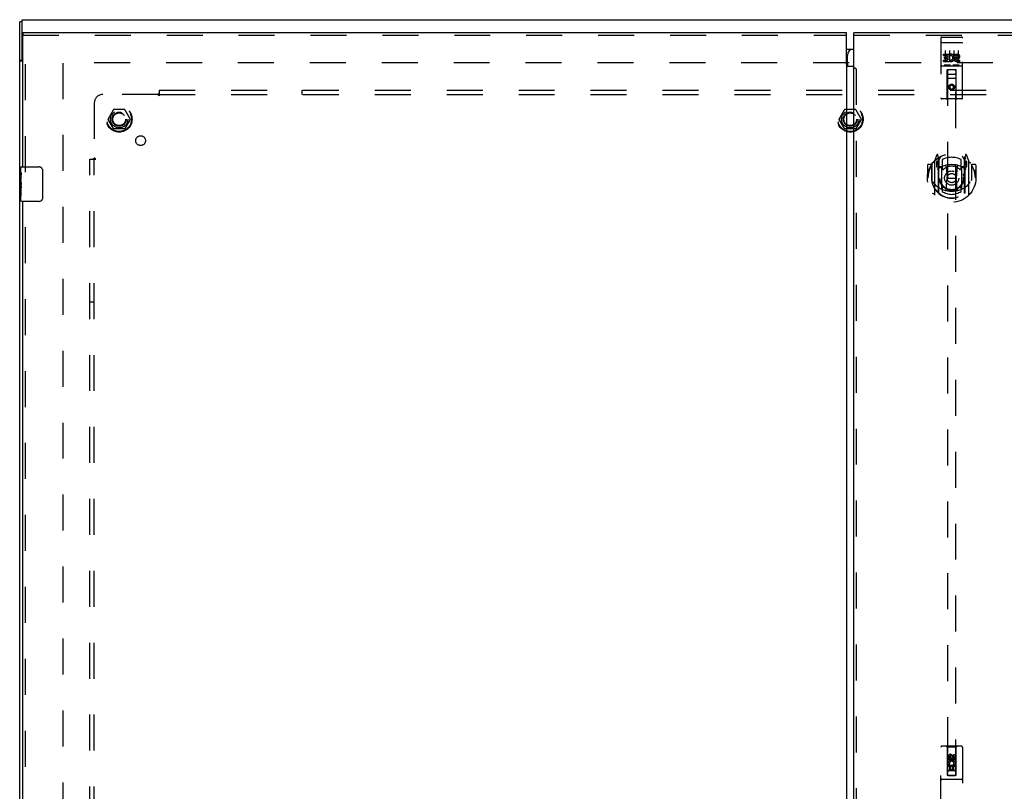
# Model space of a CAD drawing. Header units: inches. Extents: x 0 to 189, y 0 to 122.
# Tile 12 of 18: x 37 to 66, y 64 to 86. Entities that reach past the tile are written whole.
import ezdxf

# ---------------------------------------------------------------- set-up
doc = ezdxf.new("R2010")
doc.units = ezdxf.units.IN
doc.header["$LTSCALE"] = 10.388889
doc.header["$MEASUREMENT"] = 0
doc.linetypes.add('HIDDEN', pattern=[0.2, 0.1, -0.1])
doc.layers.get('0').update_dxf_attribs({"linetype": 'CONTINUOUS'})
for name, color, linetype in [('DEFAULT_2', 8, 'HIDDEN'), ('MASTER_DOOR_ASSEMBLY', 7, 'CONTINUOUS'), ('SLAVE_DOOR_ASSEMBLY', 7, 'CONTINUOUS'), ('SUBPANEL', 7, 'CONTINUOUS')]:
    doc.layers.add(name, color=color, linetype=linetype)

msp = doc.modelspace()

# ---------------------------------------------------------------- linework, layer by layer
at = {"color": 3, "linetype": 'Continuous'}
for p, q in [((37.429, 38.37), (37.429, 86.244)), ((37.504, 85.192), (37.504, 86.307)), ((37.504, 86.307), (85.354, 86.307)), ((37.523, 85.105), (37.46, 85.105))]:
    msp.add_line(p, q, dxfattribs=at)
at = {"color": 7, "linetype": 'Continuous'}
for p, q in [((37.504, 86.244), (37.429, 86.244)), ((37.504, 85.13), (37.429, 85.13)), ((37.504, 85.13), (37.504, 85.192))]:
    msp.add_line(p, q, dxfattribs=at)
at = {"color": 3, "linetype": 'Continuous'}
for points in [[(37.449, 85.112), (37.444, 85.115), (37.441, 85.116), (37.439, 85.118), (37.437, 85.119), (37.435, 85.121), (37.433, 85.122), (37.432, 85.124), (37.431, 85.125), (37.43, 85.127), (37.429, 85.128), (37.429, 85.129), (37.429, 85.13)], [(37.46, 85.105), (37.458, 85.107), (37.456, 85.108), (37.454, 85.109), (37.451, 85.111), (37.449, 85.112)]]:
    msp.add_lwpolyline(points, dxfattribs=at)
at = {"color": 7, "linetype": 'Continuous'}
for points in [[(37.51, 85.119), (37.508, 85.121), (37.507, 85.123), (37.506, 85.124), (37.505, 85.125), (37.505, 85.126), (37.504, 85.128), (37.504, 85.129), (37.504, 85.13)], [(37.515, 85.105), (37.515, 85.106), (37.515, 85.107), (37.516, 85.108), (37.515, 85.11), (37.515, 85.111), (37.515, 85.113), (37.514, 85.114), (37.513, 85.115), (37.512, 85.117), (37.511, 85.118), (37.51, 85.119)]]:
    msp.add_lwpolyline(points, dxfattribs=at)
at = {"color": 3, "linetype": 'Continuous'}
msp.add_arc((37.564, 85.192), 0.06, 180, 227.4839, dxfattribs=at)
at = {"layer": 'DEFAULT_2', "color": 8, "linetype": 'HIDDEN'}
for p, q in [((84.254, 85.057), (38.604, 85.057)), ((38.679, 85.055), (38.679, 39.559)), ((39.986, 83.437), (40.141, 83.705)), ((40.458, 83.71), (40.149, 83.71)), ((40.467, 83.705), (40.621, 83.437)), ((61.111, 83.437), (61.266, 83.705)), ((61.583, 83.71), (61.274, 83.71)), ((61.592, 83.705), (61.746, 83.437)), ((40.141, 83.16), (39.986, 83.427)), ((40.621, 83.427), (40.467, 83.16)), ((61.266, 83.16), (61.111, 83.427)), ((61.746, 83.427), (61.592, 83.16)), ((40.458, 83.155), (40.149, 83.155)), ((61.583, 83.155), (61.274, 83.155))]:
    msp.add_line(p, q, dxfattribs=at)
for centre, radius in [((40.304, 83.432), 0.372), ((40.304, 83.432), 0.356), ((61.429, 83.432), 0.372), ((61.429, 83.432), 0.356), ((40.304, 83.432), 0.204), ((40.304, 83.432), 0.183), ((61.429, 83.432), 0.204), ((61.429, 83.432), 0.183)]:
    msp.add_circle(centre, radius, dxfattribs=at)
for centre, start, end in [((40.149, 83.7), 90.0113, 149.988), ((40.458, 83.7), 30.0108, 89.9876), ((61.274, 83.7), 90.0113, 149.988), ((61.583, 83.7), 30.0108, 89.9876), ((39.995, 83.432), 150.0117, 209.9873), ((40.613, 83.432), 330.0117, 29.9873), ((61.12, 83.432), 150.0117, 209.9873), ((61.738, 83.432), 330.0117, 29.9873), ((40.149, 83.165), 210.0108, 269.9876), ((40.458, 83.165), 270.0113, 329.988), ((61.274, 83.165), 210.0108, 269.9876), ((61.583, 83.165), 270.0113, 329.988)]:
    msp.add_arc(centre, 0.01, start, end, dxfattribs=at)
at = {"layer": 'MASTER_DOOR_ASSEMBLY', "color": 3, "linetype": 'Continuous'}
for p, q in [((61.537, 84.916), (61.537, 85.932)), ((85.334, 85.932), (61.537, 85.932)), ((61.525, 84.882), (61.525, 39.732)), ((61.526, 84.882), (61.525, 84.882)), ((61.527, 84.886), (61.528, 84.887)), ((61.529, 84.89), (61.53, 84.893)), ((61.53, 84.895), (61.531, 84.898)), ((61.53, 84.893), (61.53, 84.895)), ((61.531, 84.898), (61.532, 84.901)), ((61.532, 84.901), (61.534, 84.906)), ((61.534, 84.906), (61.537, 84.914)), ((61.537, 84.914), (61.537, 84.916))]:
    msp.add_line(p, q, dxfattribs=at)
at = {"layer": 'MASTER_DOOR_ASSEMBLY', "color": 8, "linetype": 'HIDDEN'}
for p, q in [((61.537, 85.857), (85.334, 85.857)), ((64.048, 85.775), (64.048, 84.05)), ((64.065, 85.646), (64.064, 85.646)), ((64.066, 85.646), (64.065, 85.646)), ((64.066, 85.646), (64.066, 85.646)), ((64.067, 85.646), (64.066, 85.646)), ((64.068, 85.646), (64.067, 85.646)), ((64.069, 85.646), (64.068, 85.646)), ((64.069, 85.646), (64.069, 85.646)), ((64.07, 85.646), (64.069, 85.646)), ((64.071, 85.646), (64.07, 85.646)), ((64.072, 85.646), (64.071, 85.646)), ((64.073, 85.646), (64.072, 85.646)), ((64.074, 85.646), (64.073, 85.646)), ((64.074, 85.646), (64.074, 85.646)), ((64.075, 85.646), (64.074, 85.646)), ((64.076, 85.646), (64.075, 85.646)), ((64.077, 85.646), (64.076, 85.646)), ((64.078, 85.646), (64.077, 85.646)), ((64.078, 85.805), (64.643, 85.805)), ((64.078, 85.646), (64.643, 85.646)), ((64.643, 85.646), (64.644, 85.646)), ((64.644, 85.646), (64.645, 85.646)), ((64.645, 85.646), (64.646, 85.646)), ((64.646, 85.646), (64.647, 85.646)), ((64.647, 85.646), (64.647, 85.646)), ((64.647, 85.646), (64.648, 85.646)), ((64.648, 85.646), (64.649, 85.646)), ((64.649, 85.646), (64.65, 85.646)), ((64.65, 85.646), (64.651, 85.646)), ((64.651, 85.646), (64.651, 85.646)), ((64.651, 85.646), (64.652, 85.646)), ((64.652, 85.646), (64.653, 85.646)), ((64.653, 85.646), (64.654, 85.646)), ((64.654, 85.646), (64.655, 85.646)), ((64.655, 85.646), (64.655, 85.646)), ((64.655, 85.646), (64.656, 85.646)), ((64.673, 84.05), (64.673, 85.775)), ((64.173, 85.413), (64.173, 85.107)), ((64.298, 85.413), (64.298, 85.107)), ((64.423, 85.413), (64.423, 85.107)), ((64.548, 85.413), (64.548, 85.107)), ((64.129, 85.269), (64.129, 85.312)), ((64.129, 85.312), (64.285, 85.312)), ((64.129, 85.269), (64.242, 85.269)), ((64.129, 85.099), (64.129, 85.141)), ((64.129, 85.141), (64.242, 85.141)), ((64.129, 85.099), (64.285, 85.099)), ((64.15, 85.184), (64.15, 85.227)), ((64.15, 85.227), (64.242, 85.227)), ((64.15, 85.184), (64.242, 85.184)), ((64.242, 85.227), (64.242, 85.269)), ((64.242, 85.141), (64.242, 85.184)), ((64.285, 85.134), (64.285, 85.312)), ((64.285, 85.134), (64.298, 85.153)), ((64.285, 85.099), (64.285, 85.111)), ((64.288, 85.109), (64.285, 85.111)), ((64.309, 85.264), (64.292, 85.303)), ((64.441, 85.269), (64.441, 85.312)), ((64.441, 85.312), (64.534, 85.312)), ((64.441, 85.269), (64.534, 85.269)), ((64.501, 85.184), (64.547, 85.184)), ((64.505, 85.225), (64.534, 85.225)), ((64.505, 85.141), (64.598, 85.141)), ((64.505, 85.099), (64.598, 85.099)), ((64.598, 85.099), (64.598, 85.141)), ((61.6, 84.882), (61.6, 39.732)), ((64.078, 84.977), (64.643, 84.977)), ((64.322, 84.993), (64.15, 84.993)), ((64.231, 84.05), (64.234, 84.86)), ((64.256, 84.86), (64.234, 84.86)), ((64.236, 84.86), (64.236, 64.477)), ((64.466, 84.86), (64.256, 84.86)), ((64.572, 84.993), (64.4, 84.993)), ((64.487, 84.86), (64.466, 84.86)), ((64.486, 64.477), (64.486, 84.86)), ((64.491, 84.05), (64.487, 84.86)), ((64.488, 84.61), (64.233, 84.61)), ((64.276, 84.735), (64.446, 84.735)), ((64.361, 84.431), (64.298, 84.395)), ((64.298, 84.395), (64.298, 84.323)), ((64.298, 84.395), (64.308, 84.39)), ((64.298, 84.323), (64.308, 84.329)), ((64.298, 84.323), (64.361, 84.287)), ((64.361, 84.42), (64.308, 84.39)), ((64.308, 84.39), (64.308, 84.329)), ((64.308, 84.329), (64.361, 84.299)), ((64.361, 84.431), (64.361, 84.42)), ((64.423, 84.395), (64.361, 84.431)), ((64.413, 84.39), (64.361, 84.42)), ((64.361, 84.299), (64.413, 84.329)), ((64.361, 84.287), (64.423, 84.323)), ((64.361, 84.287), (64.361, 84.299)), ((64.423, 84.395), (64.413, 84.39)), ((64.413, 84.329), (64.413, 84.39)), ((64.423, 84.323), (64.413, 84.329)), ((64.423, 84.323), (64.423, 84.395)), ((64.643, 84.02), (64.078, 84.02)), ((63.935, 82.402), (63.865, 82.226)), ((63.957, 82.304), (63.957, 82.304)), ((63.957, 82.304), (63.957, 82.304)), ((63.957, 82.304), (63.957, 82.304)), ((63.978, 82.318), (63.964, 82.399)), ((63.978, 81.302), (63.978, 82.318)), ((63.986, 82.253), (64.056, 82.362)), ((63.986, 81.309), (63.986, 82.312)), ((63.988, 82.287), (63.988, 82.08)), ((64.086, 82.265), (64.086, 82.013)), ((64.636, 82.013), (64.636, 82.265)), ((64.666, 82.362), (64.736, 82.253)), ((64.733, 82.08), (64.733, 82.287)), ((64.736, 81.309), (64.736, 82.312)), ((64.757, 82.399), (64.743, 82.318)), ((64.743, 82.318), (64.743, 81.302)), ((64.765, 82.304), (64.76, 82.307)), ((64.856, 82.226), (64.786, 82.402)), ((63.661, 82.105), (63.661, 81.732)), ((63.778, 82.12), (63.676, 82.12)), ((63.778, 82.12), (63.778, 81.732)), ((63.786, 82.105), (63.778, 82.12)), ((63.786, 82.125), (63.786, 81.667)), ((63.861, 82.216), (63.861, 81.248)), ((63.918, 82.211), (63.918, 82.061)), ((63.978, 82.211), (63.918, 82.211)), ((63.918, 82.061), (63.978, 82.061)), ((63.926, 82.185), (63.956, 82.139)), ((63.986, 82.193), (63.931, 82.193)), ((64.078, 82.06), (64.006, 82.06)), ((64.078, 81.419), (64.078, 82.05)), ((64.198, 82.076), (64.228, 81.732)), ((64.524, 82.076), (64.493, 81.732)), ((64.716, 82.06), (64.643, 82.06)), ((64.643, 82.05), (64.643, 81.419)), ((64.791, 82.193), (64.736, 82.193)), ((64.803, 82.211), (64.743, 82.211)), ((64.743, 82.061), (64.803, 82.061)), ((64.765, 82.139), (64.795, 82.185)), ((64.803, 82.061), (64.803, 82.211)), ((64.861, 81.248), (64.861, 82.216)), ((64.943, 82.12), (64.935, 82.105)), ((64.936, 82.125), (64.936, 81.667)), ((64.943, 81.732), (64.943, 82.12)), ((65.046, 82.12), (64.943, 82.12)), ((65.061, 82.105), (65.061, 81.732)), ((63.661, 81.732), (63.676, 81.732)), ((63.778, 81.732), (63.793, 81.732)), ((63.786, 81.667), (63.786, 81.665)), ((64.198, 81.393), (64.228, 81.732)), ((64.228, 81.732), (64.493, 81.732)), ((64.523, 81.393), (64.493, 81.732)), ((64.943, 81.732), (64.928, 81.732)), ((64.936, 81.667), (64.935, 81.665)), ((65.046, 81.732), (65.061, 81.732)), ((64.086, 81.451), (64.086, 81.349)), ((64.636, 81.349), (64.636, 81.451)), ((64.048, 63.432), (64.048, 65.29)), ((64.643, 65.32), (64.078, 65.32)), ((64.231, 65.29), (64.201, 65.32)), ((64.231, 65.29), (64.234, 64.48)), ((64.491, 65.29), (64.231, 65.29)), ((64.487, 64.48), (64.491, 65.29)), ((64.491, 65.29), (64.521, 65.32)), ((64.673, 65.29), (64.673, 63.432)), ((64.254, 64.93), (64.254, 65.022)), ((64.296, 64.93), (64.254, 64.93)), ((64.296, 65.022), (64.296, 64.93)), ((64.361, 65.051), (64.298, 65.015)), ((64.298, 65.015), (64.298, 64.943)), ((64.298, 65.015), (64.308, 65.01)), ((64.298, 64.943), (64.308, 64.949)), ((64.298, 64.943), (64.361, 64.907)), ((64.361, 65.04), (64.308, 65.01)), ((64.308, 65.01), (64.308, 64.949)), ((64.308, 64.949), (64.361, 64.919)), ((64.34, 64.994), (64.34, 65.022)), ((64.361, 65.051), (64.361, 65.04)), ((64.423, 65.015), (64.361, 65.051)), ((64.413, 65.01), (64.361, 65.04)), ((64.361, 64.919), (64.413, 64.949)), ((64.361, 64.907), (64.423, 64.943)), ((64.361, 64.907), (64.361, 64.919)), ((64.381, 65.036), (64.381, 64.99)), ((64.423, 65.015), (64.413, 65.01)), ((64.413, 64.949), (64.413, 65.01)), ((64.423, 64.943), (64.413, 64.949)), ((64.423, 64.943), (64.423, 65.015)), ((64.425, 64.994), (64.425, 65.086)), ((64.425, 65.086), (64.467, 65.086)), ((64.467, 65.086), (64.467, 64.994)), ((64.488, 64.73), (64.233, 64.73)), ((64.254, 64.774), (64.432, 64.774)), ((64.254, 64.617), (64.254, 64.774)), ((64.296, 64.617), (64.254, 64.617)), ((64.302, 64.798), (64.263, 64.781)), ((64.446, 64.605), (64.276, 64.605)), ((64.339, 64.731), (64.296, 64.731)), ((64.296, 64.731), (64.296, 64.617)), ((64.339, 64.639), (64.339, 64.731)), ((64.381, 64.639), (64.339, 64.639)), ((64.425, 64.731), (64.381, 64.731)), ((64.381, 64.731), (64.381, 64.639)), ((64.432, 64.774), (64.413, 64.787)), ((64.425, 64.617), (64.425, 64.731)), ((64.467, 64.617), (64.425, 64.617)), ((64.457, 64.777), (64.455, 64.774)), ((64.455, 64.774), (64.467, 64.774)), ((64.467, 64.774), (64.467, 64.617)), ((64.643, 64.355), (64.078, 64.355)), ((64.234, 64.48), (64.487, 64.48)), ((64.237, 64.481), (64.238, 64.481)), ((64.238, 64.481), (64.24, 64.481)), ((64.239, 64.477), (64.238, 64.477)), ((64.245, 64.477), (64.239, 64.477)), ((64.24, 64.481), (64.248, 64.481)), ((64.256, 64.477), (64.245, 64.477)), ((64.248, 64.481), (64.466, 64.481)), ((64.256, 64.477), (64.466, 64.477)), ((64.466, 64.481), (64.476, 64.481)), ((64.473, 64.477), (64.466, 64.477)), ((64.481, 64.477), (64.473, 64.477)), ((64.476, 64.481), (64.482, 64.481)), ((64.483, 64.477), (64.481, 64.477)), ((64.482, 64.481), (64.483, 64.481)), ((64.485, 64.477), (64.483, 64.477))]:
    msp.add_line(p, q, dxfattribs=at)
at = {"layer": 'MASTER_DOOR_ASSEMBLY', "color": 7, "linetype": 'Continuous'}
for p, q in [((61.527, 85.457), (61.537, 85.457)), ((61.347, 85.027), (61.347, 85.277))]:
    msp.add_line(p, q, dxfattribs=at)
at = {"layer": 'MASTER_DOOR_ASSEMBLY', "color": 8, "linetype": 'HIDDEN'}
for points in [[(64.064, 85.646), (64.064, 85.646), (64.063, 85.646), (64.063, 85.645), (64.063, 85.645), (64.062, 85.645), (64.062, 85.645), (64.061, 85.645), (64.061, 85.645), (64.061, 85.645), (64.06, 85.645), (64.06, 85.645), (64.06, 85.645), (64.059, 85.645), (64.059, 85.645), (64.059, 85.645), (64.058, 85.645), (64.058, 85.645), (64.058, 85.645), (64.058, 85.644), (64.057, 85.644), (64.057, 85.644), (64.057, 85.644), (64.056, 85.644), (64.056, 85.644), (64.056, 85.644), (64.056, 85.644), (64.055, 85.644), (64.055, 85.644), (64.055, 85.644), (64.054, 85.644), (64.054, 85.644), (64.054, 85.643), (64.054, 85.643), (64.053, 85.643), (64.053, 85.643), (64.053, 85.643), (64.053, 85.643), (64.053, 85.643), (64.052, 85.643), (64.052, 85.643), (64.052, 85.643), (64.052, 85.643), (64.051, 85.642), (64.051, 85.642), (64.051, 85.642), (64.051, 85.642), (64.051, 85.642), (64.051, 85.642), (64.05, 85.642), (64.05, 85.642), (64.05, 85.642), (64.05, 85.642), (64.05, 85.642), (64.05, 85.641), (64.05, 85.641), (64.049, 85.641), (64.049, 85.641), (64.049, 85.641), (64.049, 85.641), (64.049, 85.641), (64.049, 85.641), (64.049, 85.641), (64.049, 85.641), (64.049, 85.64), (64.049, 85.64), (64.049, 85.64), (64.048, 85.64), (64.048, 85.64), (64.048, 85.64), (64.048, 85.64), (64.048, 85.64), (64.048, 85.64), (64.048, 85.639), (64.048, 85.639), (64.048, 85.639), (64.048, 85.639), (64.048, 85.639)], [(64.656, 85.646), (64.657, 85.646), (64.657, 85.646), (64.658, 85.646), (64.658, 85.646), (64.658, 85.645), (64.659, 85.645), (64.659, 85.645), (64.659, 85.645), (64.66, 85.645), (64.66, 85.645), (64.661, 85.645), (64.661, 85.645), (64.661, 85.645), (64.662, 85.645), (64.662, 85.645), (64.662, 85.645), (64.662, 85.645), (64.663, 85.645), (64.663, 85.645), (64.663, 85.645), (64.664, 85.644), (64.664, 85.644), (64.664, 85.644), (64.665, 85.644), (64.665, 85.644), (64.665, 85.644), (64.666, 85.644), (64.666, 85.644), (64.666, 85.644), (64.666, 85.644), (64.667, 85.644), (64.667, 85.644), (64.667, 85.644), (64.667, 85.643), (64.668, 85.643), (64.668, 85.643), (64.668, 85.643), (64.668, 85.643), (64.669, 85.643), (64.669, 85.643), (64.669, 85.643), (64.669, 85.643), (64.669, 85.643), (64.67, 85.643), (64.67, 85.642), (64.67, 85.642), (64.67, 85.642), (64.67, 85.642), (64.671, 85.642), (64.671, 85.642), (64.671, 85.642), (64.671, 85.642), (64.671, 85.642), (64.671, 85.642), (64.671, 85.642), (64.672, 85.641), (64.672, 85.641), (64.672, 85.641), (64.672, 85.641), (64.672, 85.641), (64.672, 85.641), (64.672, 85.641), (64.672, 85.641), (64.672, 85.641), (64.673, 85.641), (64.673, 85.64), (64.673, 85.64), (64.673, 85.64), (64.673, 85.64), (64.673, 85.64), (64.673, 85.64), (64.673, 85.64), (64.673, 85.64), (64.673, 85.64), (64.673, 85.639), (64.673, 85.639), (64.673, 85.639), (64.673, 85.639), (64.673, 85.639)], [(61.561, 84.908), (61.558, 84.908), (61.555, 84.909), (61.553, 84.91), (61.551, 84.911), (61.549, 84.911), (61.546, 84.912), (61.544, 84.913), (61.543, 84.914), (61.541, 84.915), (61.54, 84.915), (61.538, 84.916), (61.537, 84.916)], [(61.573, 84.904), (61.571, 84.905), (61.561, 84.908)], [(61.594, 84.895), (61.594, 84.895), (61.593, 84.896), (61.592, 84.897), (61.591, 84.897), (61.59, 84.898), (61.588, 84.898), (61.587, 84.899), (61.586, 84.9), (61.584, 84.9), (61.582, 84.901), (61.581, 84.902), (61.578, 84.902), (61.576, 84.903), (61.574, 84.904), (61.573, 84.904)], [(61.6, 84.882), (61.6, 84.883), (61.6, 84.884), (61.6, 84.885), (61.6, 84.885), (61.6, 84.886), (61.6, 84.887), (61.6, 84.887), (61.6, 84.888), (61.599, 84.889), (61.599, 84.889), (61.599, 84.89), (61.598, 84.89), (61.598, 84.891), (61.597, 84.892), (61.597, 84.892), (61.596, 84.893), (61.596, 84.893), (61.595, 84.894), (61.594, 84.895), (61.594, 84.895)], [(64.15, 84.993), (64.15, 84.993), (64.149, 84.993), (64.149, 84.993), (64.149, 84.993), (64.149, 84.993), (64.149, 84.993), (64.148, 84.993), (64.148, 84.993), (64.148, 84.993), (64.148, 84.993), (64.148, 84.993), (64.147, 84.993), (64.147, 84.993), (64.147, 84.993), (64.147, 84.993), (64.147, 84.993), (64.147, 84.993), (64.146, 84.993), (64.146, 84.993), (64.146, 84.993), (64.146, 84.993), (64.146, 84.993), (64.146, 84.993), (64.146, 84.993), (64.145, 84.993), (64.145, 84.993), (64.145, 84.993), (64.145, 84.993), (64.145, 84.993), (64.145, 84.993), (64.145, 84.993), (64.145, 84.993), (64.144, 84.993), (64.144, 84.993), (64.144, 84.993), (64.144, 84.993), (64.144, 84.993), (64.144, 84.993), (64.144, 84.993), (64.144, 84.993), (64.144, 84.994), (64.143, 84.994), (64.143, 84.994), (64.143, 84.994), (64.143, 84.994), (64.143, 84.994)], [(64.328, 84.994), (64.328, 84.994), (64.328, 84.994), (64.328, 84.994), (64.328, 84.994), (64.328, 84.994), (64.328, 84.993), (64.327, 84.993), (64.327, 84.993), (64.327, 84.993), (64.327, 84.993), (64.327, 84.993), (64.327, 84.993), (64.327, 84.993), (64.327, 84.993), (64.327, 84.993), (64.327, 84.993), (64.326, 84.993), (64.326, 84.993), (64.326, 84.993), (64.326, 84.993), (64.326, 84.993), (64.326, 84.993), (64.326, 84.993), (64.325, 84.993), (64.325, 84.993), (64.325, 84.993), (64.325, 84.993), (64.325, 84.993), (64.325, 84.993), (64.325, 84.993), (64.324, 84.993), (64.324, 84.993), (64.324, 84.993), (64.324, 84.993), (64.324, 84.993), (64.324, 84.993), (64.323, 84.993), (64.323, 84.993), (64.323, 84.993), (64.323, 84.993), (64.323, 84.993), (64.322, 84.993), (64.322, 84.993), (64.322, 84.993), (64.322, 84.993)], [(64.4, 84.993), (64.4, 84.993), (64.399, 84.993), (64.399, 84.993), (64.399, 84.993), (64.399, 84.993), (64.399, 84.993), (64.398, 84.993), (64.398, 84.993), (64.398, 84.993), (64.398, 84.993), (64.398, 84.993), (64.397, 84.993), (64.397, 84.993), (64.397, 84.993), (64.397, 84.993), (64.397, 84.993), (64.397, 84.993), (64.396, 84.993), (64.396, 84.993), (64.396, 84.993), (64.396, 84.993), (64.396, 84.993), (64.396, 84.993), (64.396, 84.993), (64.395, 84.993), (64.395, 84.993), (64.395, 84.993), (64.395, 84.993), (64.395, 84.993), (64.395, 84.993), (64.395, 84.993), (64.395, 84.993), (64.394, 84.993), (64.394, 84.993), (64.394, 84.993), (64.394, 84.993), (64.394, 84.993), (64.394, 84.993), (64.394, 84.993), (64.394, 84.993), (64.394, 84.994), (64.394, 84.994), (64.393, 84.994), (64.393, 84.994), (64.393, 84.994), (64.393, 84.994)], [(64.578, 84.994), (64.578, 84.994), (64.578, 84.994), (64.578, 84.994), (64.578, 84.994), (64.578, 84.994), (64.578, 84.993), (64.578, 84.993), (64.577, 84.993), (64.577, 84.993), (64.577, 84.993), (64.577, 84.993), (64.577, 84.993), (64.577, 84.993), (64.577, 84.993), (64.577, 84.993), (64.577, 84.993), (64.576, 84.993), (64.576, 84.993), (64.576, 84.993), (64.576, 84.993), (64.576, 84.993), (64.576, 84.993), (64.576, 84.993), (64.575, 84.993), (64.575, 84.993), (64.575, 84.993), (64.575, 84.993), (64.575, 84.993), (64.575, 84.993), (64.575, 84.993), (64.574, 84.993), (64.574, 84.993), (64.574, 84.993), (64.574, 84.993), (64.574, 84.993), (64.574, 84.993), (64.573, 84.993), (64.573, 84.993), (64.573, 84.993), (64.573, 84.993), (64.573, 84.993), (64.572, 84.993), (64.572, 84.993), (64.572, 84.993), (64.572, 84.993)], [(63.815, 82.171), (63.816, 82.172), (63.817, 82.172), (63.817, 82.173), (63.818, 82.174), (63.819, 82.175), (63.82, 82.176), (63.82, 82.176), (63.821, 82.177), (63.822, 82.178), (63.823, 82.179), (63.823, 82.179), (63.824, 82.18), (63.825, 82.181), (63.826, 82.182), (63.826, 82.182), (63.827, 82.183), (63.828, 82.184), (63.829, 82.184), (63.83, 82.185), (63.831, 82.186), (63.831, 82.186), (63.832, 82.187), (63.833, 82.187), (63.834, 82.188), (63.835, 82.188), (63.836, 82.189), (63.837, 82.189), (63.838, 82.19), (63.838, 82.19), (63.839, 82.191), (63.84, 82.191), (63.841, 82.192), (63.842, 82.192), (63.843, 82.193)], [(64.878, 82.193), (64.879, 82.192), (64.88, 82.192), (64.881, 82.191), (64.882, 82.191), (64.883, 82.19), (64.884, 82.19), (64.885, 82.189), (64.886, 82.189), (64.886, 82.188), (64.887, 82.188), (64.888, 82.187), (64.889, 82.187), (64.89, 82.186), (64.891, 82.186), (64.892, 82.185), (64.892, 82.184), (64.893, 82.184), (64.894, 82.183), (64.895, 82.182), (64.896, 82.182), (64.896, 82.181), (64.897, 82.18), (64.898, 82.179), (64.899, 82.179), (64.9, 82.178), (64.9, 82.177), (64.901, 82.176), (64.902, 82.176), (64.903, 82.175), (64.903, 82.174), (64.904, 82.173), (64.905, 82.172), (64.905, 82.172), (64.906, 82.171)], [(63.828, 81.619), (63.831, 81.613), (63.834, 81.608), (63.837, 81.603), (63.84, 81.599), (63.843, 81.594), (63.846, 81.59), (63.848, 81.586), (63.851, 81.582), (63.853, 81.578), (63.856, 81.575), (63.858, 81.571), (63.861, 81.568), (63.863, 81.565), (63.865, 81.562), (63.868, 81.559), (63.87, 81.556), (63.872, 81.553), (63.874, 81.551), (63.876, 81.548), (63.878, 81.546), (63.88, 81.543), (63.882, 81.541), (63.884, 81.539), (63.886, 81.537), (63.888, 81.535), (63.89, 81.533), (63.892, 81.531), (63.893, 81.529), (63.895, 81.527), (63.897, 81.526), (63.898, 81.524), (63.9, 81.523), (63.902, 81.521), (63.903, 81.52), (63.905, 81.518), (63.906, 81.517)], [(64.815, 81.517), (64.816, 81.518), (64.818, 81.52), (64.82, 81.521), (64.821, 81.522), (64.823, 81.524), (64.824, 81.526), (64.826, 81.527), (64.828, 81.529), (64.83, 81.531), (64.831, 81.533), (64.833, 81.535), (64.835, 81.537), (64.837, 81.539), (64.839, 81.541), (64.841, 81.543), (64.843, 81.546), (64.845, 81.548), (64.847, 81.551), (64.849, 81.553), (64.851, 81.556), (64.854, 81.559), (64.856, 81.562), (64.858, 81.565), (64.86, 81.568), (64.863, 81.571), (64.865, 81.575), (64.868, 81.578), (64.87, 81.582), (64.873, 81.586), (64.876, 81.59), (64.878, 81.594), (64.881, 81.599), (64.884, 81.603), (64.887, 81.608), (64.89, 81.613), (64.893, 81.619)], [(63.843, 81.271), (63.842, 81.272), (63.841, 81.272), (63.84, 81.273), (63.839, 81.273), (63.838, 81.274), (63.838, 81.274), (63.837, 81.275), (63.836, 81.275), (63.835, 81.276), (63.834, 81.276), (63.833, 81.277), (63.832, 81.277), (63.831, 81.278), (63.831, 81.279), (63.83, 81.279), (63.829, 81.28), (63.828, 81.28), (63.827, 81.281), (63.826, 81.282), (63.826, 81.282), (63.825, 81.283), (63.824, 81.284), (63.823, 81.285), (63.823, 81.285), (63.822, 81.286), (63.821, 81.287), (63.82, 81.288), (63.82, 81.288), (63.819, 81.289), (63.818, 81.29), (63.817, 81.291), (63.817, 81.292), (63.816, 81.292), (63.815, 81.293)], [(64.549, 81.375), (64.543, 81.374), (64.538, 81.372), (64.532, 81.371), (64.527, 81.37), (64.521, 81.368), (64.516, 81.367), (64.511, 81.366), (64.505, 81.365), (64.5, 81.363), (64.494, 81.362), (64.489, 81.361), (64.483, 81.36), (64.478, 81.359), (64.472, 81.358), (64.467, 81.358), (64.461, 81.357), (64.455, 81.356), (64.45, 81.355), (64.444, 81.355), (64.439, 81.354), (64.433, 81.353), (64.428, 81.353), (64.422, 81.352), (64.417, 81.352), (64.411, 81.351), (64.405, 81.351), (64.4, 81.351), (64.394, 81.35), (64.389, 81.35), (64.383, 81.35), (64.377, 81.35), (64.372, 81.35), (64.366, 81.35), (64.361, 81.35), (64.355, 81.35), (64.349, 81.35), (64.344, 81.35), (64.338, 81.35), (64.333, 81.35), (64.327, 81.35), (64.321, 81.351), (64.316, 81.351), (64.31, 81.351), (64.305, 81.352), (64.299, 81.352), (64.294, 81.353), (64.288, 81.353), (64.282, 81.354), (64.277, 81.355), (64.271, 81.355), (64.266, 81.356), (64.26, 81.357), (64.255, 81.358), (64.249, 81.358), (64.244, 81.359), (64.238, 81.36), (64.233, 81.361), (64.227, 81.362), (64.222, 81.363), (64.216, 81.365), (64.211, 81.366), (64.205, 81.367), (64.2, 81.368), (64.194, 81.37), (64.189, 81.371), (64.184, 81.372), (64.178, 81.374), (64.173, 81.375)], [(64.906, 81.293), (64.905, 81.292), (64.905, 81.292), (64.904, 81.291), (64.903, 81.29), (64.903, 81.289), (64.902, 81.288), (64.901, 81.288), (64.9, 81.287), (64.9, 81.286), (64.899, 81.285), (64.898, 81.285), (64.897, 81.284), (64.896, 81.283), (64.896, 81.282), (64.895, 81.282), (64.894, 81.281), (64.893, 81.28), (64.892, 81.28), (64.892, 81.279), (64.891, 81.279), (64.89, 81.278), (64.889, 81.277), (64.888, 81.277), (64.887, 81.276), (64.886, 81.276), (64.886, 81.275), (64.885, 81.275), (64.884, 81.274), (64.883, 81.274), (64.882, 81.273), (64.881, 81.273), (64.88, 81.272), (64.879, 81.272), (64.878, 81.271)], [(64.236, 64.481), (64.236, 64.481), (64.236, 64.481), (64.236, 64.481), (64.237, 64.481)], [(64.238, 64.477), (64.237, 64.477), (64.236, 64.477), (64.236, 64.477), (64.236, 64.477), (64.236, 64.477)], [(64.483, 64.481), (64.485, 64.481), (64.485, 64.481), (64.485, 64.481), (64.486, 64.481), (64.486, 64.481)], [(64.486, 64.477), (64.486, 64.477), (64.485, 64.477), (64.485, 64.477), (64.485, 64.477)]]:
    msp.add_lwpolyline(points, dxfattribs=at)
at = {"layer": 'MASTER_DOOR_ASSEMBLY', "color": 3, "linetype": 'Continuous'}
for points in [[(61.526, 84.882), (61.526, 84.883), (61.527, 84.886)], [(61.528, 84.887), (61.528, 84.887), (61.528, 84.887), (61.528, 84.888), (61.528, 84.888), (61.528, 84.888), (61.528, 84.889), (61.528, 84.889), (61.528, 84.889), (61.529, 84.89), (61.529, 84.89)]]:
    msp.add_lwpolyline(points, dxfattribs=at)
at = {"layer": 'MASTER_DOOR_ASSEMBLY', "color": 8, "linetype": 'HIDDEN'}
for centre, radius in [((64.361, 84.36), 0.085), ((64.361, 84.36), 0.0845), ((64.361, 81.732), 0.7), ((64.361, 81.732), 0.35), ((64.361, 81.732), 0.335), ((64.361, 81.732), 0.205), ((64.361, 81.732), 0.133), ((64.361, 64.98), 0.085), ((64.361, 64.98), 0.0845)]:
    msp.add_circle(centre, radius, dxfattribs=at)
for centre, radius, start, end in [((64.078, 85.775), 0.03, 90, 180), ((64.643, 85.775), 0.03, 0, 90), ((64.335, 85.205), 0.107, 244.2636, 113.4027), ((64.335, 85.205), 0.0639, 234.8895, 113.4026), ((64.505, 85.162), 0.0635, 90, 270), ((64.505, 85.163), 0.0219, 100.307, 270), ((64.534, 85.247), 0.0644, 282.2995, 90.0775), ((64.534, 85.247), 0.0219, 269.9011, 90), ((64.078, 84.947), 0.03, 90, 180), ((64.276, 84.82), 0.04, 90, 180), ((64.446, 84.82), 0.04, 0, 90), ((64.643, 84.947), 0.03, 0, 90), ((64.276, 84.775), 0.04, 180, 270), ((64.446, 84.775), 0.04, 270, 360), ((64.078, 84.05), 0.03, 180, 270), ((64.201, 84.05), 0.03, 270, 360), ((64.521, 84.05), 0.03, 180, 270), ((64.643, 84.05), 0.03, 270, 360), ((63.949, 82.396), 0.015, 10, 158.1959), ((63.966, 82.286), 0.02, 0, 125.5126), ((63.968, 82.287), 0.02, 0, 125.2543), ((64.006, 82.312), 0.02, 121.4688, 179.9992), ((64.361, 81.732), 0.6, 62.7204, 117.2796), ((64.716, 82.312), 0.02, 0, 58.5295), ((64.753, 82.287), 0.02, 54.7457, 180), ((64.756, 82.286), 0.02, 54.4874, 180), ((64.772, 82.396), 0.015, 21.8041, 170), ((63.676, 82.105), 0.015, 90, 180), ((64.361, 81.732), 0.685, 146.9885, 180), ((63.806, 82.125), 0.02, 144.7039, 180), ((63.876, 82.216), 0.015, 135.0748, 180), ((63.931, 82.188), 0.005, 90, 212.6792), ((64.361, 81.42), 0.7, 53.2319, 126.7681), ((63.798, 82.038), 0.188, 0, 32.6792), ((64.006, 82.08), 0.02, 180, 270), ((64.008, 82.08), 0.02, 180, 270), ((64.074, 82.08), 0.02, 270, 293.464), ((64.093, 82.05), 0.015, 112.9863, 180), ((64.116, 82.013), 0.03, 180, 311.1261), ((64.361, 81.732), 0.343, 48.8739, 131.1261), ((64.178, 82.074), 0.02, 5.0796, 105.6131), ((64.544, 82.074), 0.02, 74.3869, 174.9204), ((64.606, 82.013), 0.03, 228.8739, 360), ((64.628, 82.05), 0.015, 0, 67.0137), ((64.647, 82.08), 0.02, 246.536, 270), ((64.713, 82.08), 0.02, 270, 360), ((64.716, 82.08), 0.02, 270, 360), ((64.924, 82.038), 0.188, 147.3208, 180), ((64.791, 82.188), 0.005, 327.3208, 90), ((64.846, 82.216), 0.015, 0, 44.9252), ((64.916, 82.125), 0.02, 0, 35.2961), ((64.361, 81.732), 0.685, 0, 33.0115), ((65.046, 82.105), 0.015, 0, 90), ((64.361, 81.735), 0.583, 180.2464, 359.7536), ((63.806, 81.667), 0.02, 180, 187.6622), ((64.361, 81.742), 0.58, 187.6622, 352.3378), ((64.916, 81.667), 0.02, 352.3378, 360), ((64.361, 82.05), 0.7, 229.529, 310.471), ((64.093, 81.419), 0.015, 180, 247.0137), ((64.116, 81.451), 0.03, 48.8739, 180), ((64.361, 81.732), 0.343, 228.8739, 311.1261), ((64.178, 81.394), 0.02, 254.4248, 354.9204), ((64.543, 81.394), 0.02, 185.0796, 285.5752), ((64.606, 81.451), 0.03, 0, 131.1261), ((64.628, 81.419), 0.015, 292.9863, 360), ((63.876, 81.248), 0.015, 180, 224.9252), ((63.993, 81.302), 0.015, 180, 229.6413), ((64.006, 81.309), 0.02, 180, 230.6594), ((64.361, 81.742), 0.48, 235.0461, 304.9539), ((64.716, 81.309), 0.02, 309.3378, 359.9984), ((64.728, 81.302), 0.015, 310.3587, 360), ((64.846, 81.248), 0.015, 315.0748, 360), ((64.078, 65.29), 0.03, 90, 180), ((64.643, 65.29), 0.03, 0, 90), ((64.318, 65.022), 0.0644, 12.2995, 180.0775), ((64.361, 64.823), 0.107, 334.2636, 203.4027), ((64.318, 65.022), 0.0219, 359.9011, 180), ((64.361, 64.823), 0.0639, 324.8895, 203.4026), ((64.404, 64.994), 0.0635, 180, 360), ((64.403, 64.994), 0.0219, 190.307, 360), ((64.276, 64.565), 0.04, 90, 180), ((64.446, 64.565), 0.04, 0, 90), ((64.078, 64.385), 0.03, 180, 270), ((64.276, 64.52), 0.04, 180, 270), ((64.446, 64.52), 0.04, 270, 360), ((64.643, 64.385), 0.03, 270, 360)]:
    msp.add_arc(centre, radius, start, end, dxfattribs=at)
at = {"layer": 'MASTER_DOOR_ASSEMBLY', "color": 7, "linetype": 'Continuous'}
for centre, start, end in [((61.527, 85.277), 90, 180), ((61.527, 85.027), 180, 199.4712)]:
    msp.add_arc(centre, 0.18, start, end, dxfattribs=at)
at = {"layer": 'SLAVE_DOOR_ASSEMBLY', "color": 7, "linetype": 'Continuous'}
for p, q in [((37.523, 85.932), (37.523, 85.857)), ((61.32, 85.457), (61.537, 85.457)), ((61.32, 85.026), (61.32, 85.028)), ((61.32, 85.026), (61.32, 85.008)), ((61.32, 85.025), (61.348, 85.025)), ((61.32, 85.008), (61.32, 84.99)), ((37.463, 81.898), (37.463, 82.042)), ((37.478, 82.057), (37.988, 82.057)), ((38.088, 81.957), (38.088, 81.157)), ((37.463, 81.642), (37.463, 81.895)), ((37.472, 81.84), (37.463, 81.84)), ((37.463, 81.672), (37.473, 81.672)), ((37.473, 81.672), (37.473, 81.829)), ((37.463, 81.072), (37.463, 81.64)), ((37.466, 81.609), (37.463, 81.609)), ((37.463, 81.478), (37.473, 81.478)), ((37.463, 81.442), (37.473, 81.442)), ((37.463, 81.379), (37.473, 81.379)), ((37.473, 81.489), (37.473, 81.542)), ((37.473, 81.211), (37.473, 81.442)), ((37.463, 81.211), (37.473, 81.211)), ((37.988, 81.057), (37.478, 81.057))]:
    msp.add_line(p, q, dxfattribs=at)
at = {"layer": 'SLAVE_DOOR_ASSEMBLY', "color": 3, "linetype": 'Continuous'}
for p, q in [((61.32, 85.932), (37.523, 85.932)), ((61.32, 85.074), (61.32, 85.932)), ((37.523, 82.057), (37.523, 85.857)), ((61.32, 85.068), (61.32, 85.074)), ((61.321, 85.063), (61.32, 85.068)), ((61.32, 85.028), (61.321, 85.03)), ((61.32, 85.026), (61.32, 85.027)), ((61.32, 85.026), (61.32, 39.589)), ((61.537, 84.953), (61.32, 84.953)), ((61.321, 85.058), (61.321, 85.063)), ((61.321, 85.056), (61.321, 85.058)), ((61.321, 85.052), (61.321, 85.056)), ((61.321, 85.032), (61.321, 85.033)), ((61.321, 85.03), (61.321, 85.032)), ((37.523, 62.807), (37.523, 81.057))]:
    msp.add_line(p, q, dxfattribs=at)
at = {"layer": 'SLAVE_DOOR_ASSEMBLY', "color": 8, "linetype": 'HIDDEN'}
for p, q in [((37.523, 85.857), (61.32, 85.857)), ((37.598, 81.902), (37.598, 85.857)), ((37.598, 62.652), (37.598, 81.212))]:
    msp.add_line(p, q, dxfattribs=at)
at = {"layer": 'SLAVE_DOOR_ASSEMBLY', "color": 3, "linetype": 'Continuous'}
msp.add_lwpolyline([(61.321, 85.033), (61.321, 85.034), (61.321, 85.035), (61.321, 85.035), (61.321, 85.036), (61.321, 85.037), (61.321, 85.038), (61.321, 85.039), (61.321, 85.039), (61.321, 85.04), (61.321, 85.041), (61.321, 85.042), (61.321, 85.043), (61.321, 85.052)], dxfattribs=at)
at = {"layer": 'SLAVE_DOOR_ASSEMBLY', "color": 7, "linetype": 'Continuous'}
for points in [[(38.082, 81.993), (38.084, 81.988), (38.085, 81.982), (38.087, 81.976), (38.088, 81.97), (38.088, 81.963), (38.088, 81.957)], [(37.463, 81.898), (37.464, 81.895), (37.464, 81.89), (37.465, 81.885), (37.466, 81.879), (37.467, 81.872), (37.469, 81.864), (37.47, 81.856), (37.472, 81.847)], [(37.472, 81.847), (37.473, 81.838), (37.473, 81.829)], [(37.463, 81.642), (37.464, 81.635), (37.464, 81.627), (37.465, 81.619), (37.466, 81.61)], [(37.466, 81.61), (37.47, 81.583), (37.471, 81.574), (37.472, 81.566), (37.472, 81.557), (37.473, 81.549), (37.473, 81.542)], [(37.473, 81.489), (37.473, 81.482), (37.473, 81.476), (37.472, 81.47), (37.471, 81.464), (37.471, 81.458), (37.47, 81.453)], [(38.088, 81.157), (38.088, 81.151), (38.088, 81.144), (38.087, 81.138), (38.085, 81.132), (38.084, 81.127), (38.082, 81.121)]]:
    msp.add_lwpolyline(points, dxfattribs=at)
for centre, radius, start, end in [((37.478, 82.042), 0.015, 90, 180), ((37.988, 81.957), 0.1, 21.1999, 90), ((37.988, 81.157), 0.1, 270, 338.7946), ((37.478, 81.072), 0.015, 180, 270)]:
    msp.add_arc(centre, radius, start, end, dxfattribs=at)
msp.add_ellipse((37.663, 81.475), major_axis=(0.2, 0), ratio=0.432808, start_param=-3.141593, end_param=-2.879776, dxfattribs=at)
at = {"layer": 'SUBPANEL', "color": 8, "linetype": 'HIDDEN'}
for p, q in [((41.46, 84.276), (41.46, 84.189)), ((41.46, 84.276), (81.398, 84.276)), ((45.585, 84.276), (45.585, 84.151)), ((41.425, 84.151), (39.835, 84.151)), ((41.438, 84.131), (41.434, 84.137)), ((41.443, 84.169), (41.437, 84.163)), ((41.46, 84.189), (41.46, 84.11)), ((41.46, 84.151), (81.398, 84.151)), ((39.585, 83.901), (39.585, 82.311)), ((39.46, 42.338), (39.46, 82.276)), ((39.46, 82.276), (39.547, 82.276)), ((39.547, 82.276), (39.626, 82.276)), ((39.585, 42.338), (39.585, 82.276)), ((39.585, 78.151), (39.46, 78.151))]:
    msp.add_line(p, q, dxfattribs=at)
for points in [[(41.437, 84.163), (41.435, 84.161), (41.433, 84.159), (41.431, 84.157), (41.429, 84.156), (41.428, 84.154), (41.426, 84.152), (41.425, 84.151)], [(41.434, 84.137), (41.433, 84.14), (41.431, 84.142), (41.43, 84.144), (41.429, 84.146), (41.427, 84.148), (41.426, 84.149), (41.425, 84.151)], [(41.46, 84.11), (41.459, 84.111), (41.457, 84.111), (41.455, 84.112), (41.454, 84.113), (41.453, 84.114), (41.451, 84.115), (41.45, 84.116), (41.448, 84.117), (41.447, 84.119), (41.446, 84.12), (41.444, 84.122), (41.443, 84.123), (41.442, 84.125), (41.441, 84.127), (41.439, 84.129), (41.438, 84.131)], [(41.46, 84.189), (41.459, 84.187), (41.457, 84.185), (41.455, 84.183), (41.454, 84.181), (41.452, 84.179), (41.451, 84.177), (41.449, 84.176), (41.448, 84.174), (41.446, 84.173), (41.445, 84.171), (41.443, 84.169)], [(39.547, 82.276), (39.549, 82.277), (39.551, 82.279), (39.553, 82.28), (39.555, 82.282), (39.557, 82.284), (39.559, 82.285), (39.56, 82.287), (39.562, 82.288), (39.563, 82.29), (39.565, 82.291), (39.566, 82.293)], [(39.566, 82.293), (39.573, 82.299), (39.575, 82.301), (39.577, 82.303), (39.579, 82.305), (39.58, 82.307), (39.582, 82.308), (39.584, 82.31), (39.585, 82.311)], [(39.599, 82.302), (39.596, 82.303), (39.594, 82.304), (39.592, 82.306), (39.59, 82.307), (39.588, 82.309), (39.587, 82.31), (39.585, 82.311)], [(39.626, 82.276), (39.625, 82.277), (39.625, 82.279), (39.624, 82.281), (39.623, 82.282), (39.622, 82.283), (39.621, 82.285), (39.62, 82.286), (39.619, 82.288), (39.617, 82.289), (39.616, 82.29), (39.614, 82.292), (39.613, 82.293), (39.611, 82.294), (39.609, 82.295), (39.607, 82.297), (39.605, 82.298), (39.599, 82.302)]]:
    msp.add_lwpolyline(points, dxfattribs=at)
for centre, radius in [((40.304, 83.432), 0.25), ((61.429, 83.432), 0.25), ((40.923, 82.813), 0.141)]:
    msp.add_circle(centre, radius, dxfattribs=at)
msp.add_arc((39.835, 83.901), 0.25, 90, 180, dxfattribs=at)

doc.saveas('drawing.dxf')
